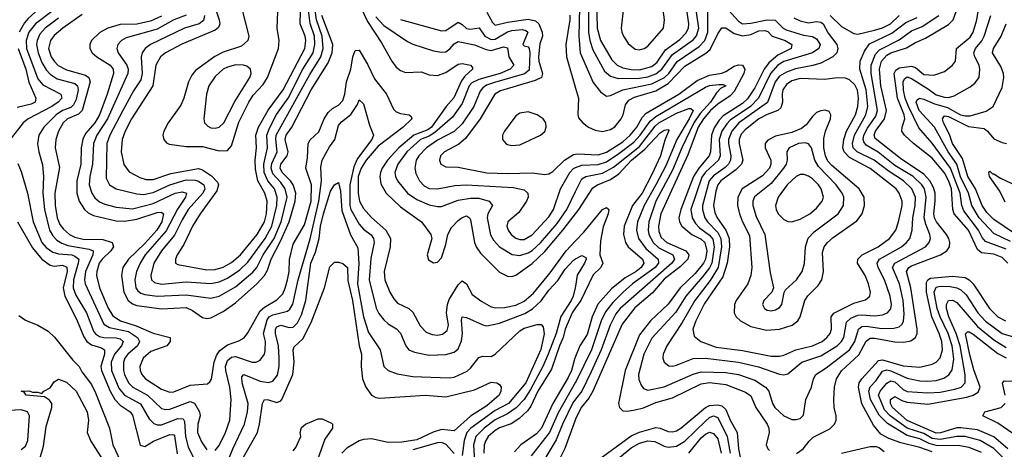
# Model space of a CAD drawing. Header units: inches. Extents: x 1305375 to 1407406, y 744550 to 841633.
# Tile 160 of 256: x 1317302 to 1322081, y 811888 to 813970. Entities that reach past the tile are written whole.
import ezdxf

# ---------------------------------------------------------------- set-up
doc = ezdxf.new("R2010")
doc.units = ezdxf.units.IN
doc.header["$MEASUREMENT"] = 0
doc.layers.add('B3811', color=7, linetype='Continuous')
doc.layers.add('B3821', color=7, linetype='Continuous')

msp = doc.modelspace()

# ---------------------------------------------------------------- linework, layer by layer
at = {"layer": 'B3811', "color": 5}
for points, elevation in [([(1317273.6, 814046.4), (1317358.2, 814101.8), (1317493.3, 814153.3), (1317510, 814157.4), (1317530, 814150.5), (1317519.6, 814130), (1317479.8, 814100.2), (1317343.1, 813976.9), (1317325.1, 813954.9), (1317300.3, 813910)], 1320), ([(1318110, 813992.3), (1318050.1, 813970), (1317970, 813924.9), (1317818.3, 813881.7), (1317796.9, 813870), (1317778.3, 813850), (1317774, 813830), (1317780.4, 813810), (1317821.6, 813750), (1317828.6, 813730), (1317827.5, 813710), (1317728.3, 813490), (1317676.2, 813410), (1317660.1, 813370), (1317656.1, 813270), (1317642.4, 813210), (1317639.2, 813170), (1317651.6, 813130), (1317667.5, 813107.5), (1317690, 813087.3), (1317715.5, 813075.5), (1317770, 813061), (1317850, 813053.4), (1317950, 813079.4), (1318057.4, 813130), (1318090, 813136.3), (1318111.3, 813130), (1318106.5, 813110), (1318068.5, 813051.5), (1318013.3, 812946.7), (1317911, 812830), (1317886.4, 812790), (1317869.3, 812750), (1317860.4, 812710), (1317866.3, 812670), (1317875.8, 812655.8), (1317890, 812644.5), (1317910, 812637.7), (1317970, 812630.1), (1318110, 812637.3), (1318230, 812621.3), (1318270, 812630.4), (1318350, 812675.2), (1318434, 812746), (1318452.9, 812770), (1318484, 812830), (1318536.7, 812910), (1318571.9, 812990), (1318599.6, 813110), (1318590.3, 813150.3), (1318570, 813181.6), (1318530, 813223.5), (1318522.3, 813250), (1318526.4, 813273.6), (1318552.5, 813330), (1318545.2, 813390), (1318547.3, 813410), (1318710, 813704.6), (1318763.2, 813790), (1318775.2, 813830), (1318770.9, 813890), (1318742.4, 813970), (1318731.6, 814051.6)], 1440), ([(1318243.5, 814050), (1318270.4, 813970), (1318274, 813950), (1318267.6, 813932.4), (1318250, 813919.8), (1318088.7, 813851.3), (1318010, 813810.3), (1317984.8, 813790), (1317963.6, 813750), (1317948, 813650), (1317844.6, 813490), (1317814.3, 813430), (1317799.5, 813390), (1317795.2, 813330), (1317808.3, 813268.3), (1317833.6, 813233.6), (1317885.3, 813205.3), (1317915.9, 813195.9), (1317950, 813196.3), (1318035.9, 813224.1), (1318170, 813249.5), (1318190, 813242.7), (1318233.3, 813213.3), (1318262.4, 813182.4), (1318266.6, 813170), (1318258.7, 813141.3), (1318177.6, 813030), (1318140.3, 812970), (1318099, 812881), (1318067, 812830), (1318058, 812810), (1318058.7, 812790), (1318070, 812784.3), (1318210, 812757.4), (1318250, 812758.9), (1318290, 812771), (1318330, 812793.3), (1318373.1, 812830), (1318454.5, 812930), (1318490, 812990), (1318500.1, 813030), (1318503.5, 813090), (1318492, 813130), (1318458.3, 813190), (1318446, 813246), (1318444.4, 813290), (1318451.6, 813350), (1318447.8, 813410), (1318461.5, 813450), (1318507.5, 813532.5), (1318581.4, 813630), (1318686.1, 813830), (1318690.4, 813870), (1318687, 813890), (1318664.1, 813950), (1318664.2, 814010)], 1480), ([(1318379.4, 814030), (1318415, 813890), (1318410.1, 813870), (1318378.5, 813841.5), (1318290, 813812.8), (1318248.4, 813791.6), (1318155.9, 813724.1), (1318138.2, 813701.8), (1318121.8, 813670), (1318099.1, 813590), (1318084, 813556), (1318021.9, 813470), (1318001.3, 813430), (1317997.4, 813410), (1318001.6, 813390), (1318014.2, 813374.2), (1318027.2, 813367.2), (1318110, 813356), (1318190, 813355), (1318270, 813335.4), (1318310, 813337), (1318330, 813359.1), (1318366.3, 813473.7), (1318414.6, 813570), (1318435.5, 813604.5), (1318483.6, 813656.4), (1318504.4, 813690), (1318558, 813830), (1318560.8, 813870), (1318552.4, 813930), (1318557.1, 814050)], 1520), ([(1317464.5, 814015.5), (1317378.5, 813950), (1317346.6, 813910), (1317334.2, 813870), (1317335.7, 813830), (1317390, 813684.4), (1317414.7, 813654.7), (1317501, 813610), (1317507.1, 813590), (1317488.1, 813570), (1317458.2, 813550), (1317342.7, 813490), (1317318.5, 813470), (1317256.1, 813390)], 1340), ([(1318198.7, 813990), (1318193.6, 813966.4), (1318173, 813950), (1318102.7, 813930), (1317937.3, 813850), (1317911.5, 813830), (1317897, 813810), (1317891.7, 813788.3), (1317895.9, 813710), (1317890, 813678.5), (1317855, 813625), (1317802.7, 813530), (1317740.1, 813410), (1317725.2, 813370), (1317722.6, 813202.6), (1317737.8, 813170), (1317770, 813150.1), (1317870, 813125.7), (1317903.6, 813123.6), (1317950, 813133.3), (1318030, 813170.1), (1318110, 813193.6), (1318153.2, 813193.2), (1318170, 813188.2), (1318195.9, 813170), (1318200.1, 813150), (1318191, 813130), (1318120.2, 813050), (1318090, 813000.6), (1318053.9, 812926.1), (1317990.4, 812850), (1317953.6, 812790), (1317938.3, 812730), (1317941.8, 812710), (1317957, 812697), (1317990, 812689.1), (1318110, 812699.7), (1318230, 812691.7), (1318270, 812700.2), (1318310, 812717.5), (1318370, 812757.2), (1318410, 812795.8), (1318492.7, 812910), (1318525.5, 812970), (1318550, 813070), (1318552.4, 813110), (1318539, 813150), (1318506.8, 813190), (1318488.9, 813230), (1318486.7, 813270), (1318505.1, 813350), (1318501.7, 813410), (1318514.6, 813445.4), (1318549.1, 813510.9), (1318605.2, 813590), (1318676.2, 813730), (1318725.8, 813810), (1318734.5, 813850), (1318732.4, 813890), (1318711.5, 813951.6), (1318702, 814030)], 1460), ([(1318958, 814030), (1318990, 813961.9), (1319058.5, 813858.5), (1319107.7, 813770), (1319130, 813740.1), (1319150, 813723.4), (1319175, 813715), (1319250, 813717.6), (1319290, 813703.7), (1319330, 813700.6), (1319370, 813714.5), (1319430, 813755.6), (1319450, 813758.5), (1319490.8, 813750), (1319499, 813739), (1319500.2, 813730), (1319462.8, 813697.2), (1319446.5, 813673.5), (1319408.6, 813591.4), (1319371.7, 813550), (1319301, 813450), (1319283.4, 813436.6), (1319215, 813410), (1319141.7, 813350), (1319088, 813290), (1319061.5, 813250), (1319053.8, 813230), (1319050.4, 813210), (1319055.2, 813175.2), (1319080.8, 813130), (1319150, 813062.7), (1319251.7, 812990), (1319296.9, 812930), (1319302.8, 812910), (1319279.4, 812830), (1319286.4, 812806.4), (1319310, 812791.3), (1319330, 812795.6), (1319350, 812816.5), (1319370, 812880.5), (1319379.4, 812930), (1319397.5, 812962.5), (1319430, 812997.4), (1319450, 813012.3), (1319470, 813019.1), (1319484.7, 813010), (1319490, 813000.4), (1319510.1, 812890), (1319517.2, 812870), (1319538.5, 812838.5), (1319630, 812746.1), (1319670, 812727.2), (1319690, 812726.1), (1319710, 812732.9), (1319790, 812789.4), (1319850, 812847.6), (1319937.9, 812950), (1320000, 813030)], 1420), ([(1319570, 814007.4), (1319596.3, 813956.3), (1319610, 813943.7), (1319670, 813959.1), (1319770, 813972.9), (1319805.4, 813965.4), (1319821, 813950), (1319837.2, 813910), (1319838.9, 813890), (1319827.1, 813852.9), (1319819.7, 813790), (1319821.5, 813770), (1319840.2, 813710), (1319833.9, 813690), (1319804.5, 813675.5), (1319635, 813625), (1319607.8, 813610), (1319537.5, 813490), (1319466, 813394), (1319432.9, 813367.1), (1319363.8, 813330), (1319344.6, 813310), (1319338.8, 813290), (1319345.5, 813270), (1319370, 813257.8), (1319430, 813254.8), (1319570, 813228.7), (1319670, 813225.5), (1319788.9, 813228.9), (1319850, 813220.4), (1319870, 813223.5), (1319890, 813235.3), (1319947, 813290), (1319990, 813316.3), (1320000, 813318)], 1480), ([(1317490, 813978.5), (1317425.9, 813930), (1317400, 813900), (1317386.3, 813870), (1317384, 813850), (1317391.8, 813810), (1317410, 813763.1), (1317430, 813727.3), (1317450, 813705.9), (1317484.5, 813684.5), (1317570, 813661), (1317582.7, 813650), (1317585.8, 813630), (1317575.9, 813584.1), (1317562.9, 813557.1), (1317550, 813545.4), (1317510, 813529.7), (1317478.4, 813510), (1317418.8, 813450), (1317394.7, 813410), (1317389.1, 813369.1), (1317395, 813330), (1317413, 813267), (1317417.2, 813210), (1317413.9, 813130), (1317422.6, 813050), (1317446.1, 812950), (1317462.6, 812922.6), (1317482.3, 812902.3), (1317506.5, 812886.5), (1317536.5, 812876.5), (1317638.6, 812858.6), (1317658.6, 812850), (1317657, 812830), (1317620.7, 812750), (1317616.9, 812710), (1317619.6, 812690), (1317710, 812494.8), (1317738, 812478), (1317830, 812458.5), (1317873.7, 812430), (1317883, 812410), (1317873.7, 812390), (1317826.9, 812350), (1317812.4, 812330), (1317805.3, 812310), (1317805.2, 812270), (1317810.4, 812250), (1317830.5, 812210.5), (1317851.3, 812190), (1317922.4, 812150), (1317990, 812086.4), (1318010, 812081.1), (1318030, 812082.1), (1318130, 812119.4), (1318150, 812111.7), (1318174.7, 812070), (1318177.8, 812050), (1318166.1, 812010), (1318165.6, 811970), (1318184.5, 811924.5), (1318210, 811885)], 1360), ([(1317605.1, 813994.9), (1317511, 813930), (1317470, 813893.8), (1317451.1, 813868.9), (1317442.4, 813830), (1317454.9, 813790), (1317468.7, 813768.7), (1317489, 813749), (1317530, 813726.9), (1317621.4, 813701.4), (1317637.9, 813690), (1317644.9, 813670), (1317604.9, 813530), (1317587.9, 813512.1), (1317534.1, 813490), (1317512.3, 813470), (1317490.1, 813430), (1317476.7, 813390), (1317474.3, 813350), (1317494.6, 813254.6), (1317472.4, 813130), (1317473.7, 813070), (1317483.7, 813010), (1317497.6, 812977.6), (1317514.7, 812954.7), (1317543.8, 812930), (1317570, 812916.7), (1317610, 812907.4), (1317705.7, 812905.7), (1317751.6, 812890), (1317757.5, 812870), (1317744.3, 812850), (1317702.2, 812810), (1317688.1, 812790), (1317675.8, 812750), (1317674.9, 812730), (1317689.1, 812670), (1317731.4, 812571.4), (1317754.8, 812534.8), (1317791.1, 812511.1), (1317866.8, 812486.8), (1317950, 812450.4), (1318032.8, 812430), (1318032.2, 812410), (1318016.1, 812390), (1317938.5, 812361.5), (1317902.1, 812330), (1317885.2, 812290), (1317886.7, 812270), (1317895.1, 812250), (1317912.5, 812230), (1317990, 812178.8), (1318030, 812165.1), (1318050, 812166.6), (1318130, 812199.2), (1318213.9, 812206.1), (1318225.4, 812214.6), (1318232.6, 812227.4), (1318246.5, 812310), (1318257.9, 812342.1), (1318273.6, 812366.4), (1318310, 812394.1), (1318366.3, 812413.7), (1318391.4, 812428.6), (1318410, 812453.4), (1318470, 812559.9), (1318490, 812577), (1318550, 812612.2), (1318578.5, 812641.5), (1318591.3, 812668.7), (1318602.6, 812710), (1318609.6, 812750), (1318612.3, 812807.7), (1318630, 812881.8), (1318684.1, 812975.9), (1318716, 813090), (1318718.5, 813170), (1318690.3, 813250), (1318698.9, 813301.1), (1318702.5, 813370), (1318712.5, 813387.5), (1318753.7, 813426.3), (1318779.4, 813490), (1318799.7, 813520.3), (1318820.1, 813539.9), (1318850, 813556.4), (1318870, 813578.4), (1318879.6, 813610), (1318888.5, 813670), (1318909.2, 813730), (1318919.6, 813790), (1318930, 813821.3), (1318950, 813822.2), (1318990, 813754.8), (1319023.4, 813683.4), (1319082.3, 813610), (1319116.2, 813536.2), (1319130, 813523.9), (1319150, 813516.1), (1319192.7, 813510), (1319201.3, 813501.3), (1319204.6, 813490), (1319163.7, 813450), (1319041.9, 813358.1), (1318983.3, 813290), (1318959.7, 813250), (1318945.5, 813210), (1318944.3, 813130), (1318950.7, 813090), (1318970, 813054.6), (1319010, 813011.9), (1319079.2, 812950), (1319102.3, 812910), (1319100.1, 812870), (1319071.1, 812750), (1319075, 812710), (1319098.4, 812650), (1319117.6, 812617.6), (1319136.5, 812596.5), (1319190.7, 812570.7), (1319210, 812553.4), (1319246.1, 812486.1), (1319275.3, 812455.3), (1319303.8, 812443.8), (1319330, 812440.6), (1319354.6, 812445.4), (1319376.8, 812463.2), (1319383.5, 812490), (1319374, 812550), (1319377.9, 812590), (1319386.4, 812613.6), (1319430, 812685), (1319450, 812704.8), (1319470, 812690.2), (1319498.3, 812638.3), (1319544.6, 812604.6), (1319590, 812578.9), (1319613.1, 812573.1), (1319654.8, 812574.8), (1319710, 812586.8), (1319750, 812605.9), (1319795.9, 812644.1), (1319877.3, 812742.7), (1319954.8, 812850), (1320000, 812897.8)], 1380), ([(1317990, 813987.4), (1317936.5, 813963.5), (1317870, 813949.5), (1317790, 813947.4), (1317730.2, 813930), (1317691.3, 813908.7), (1317651.4, 813870), (1317642.5, 813850), (1317642.8, 813830), (1317653.8, 813810), (1317675.8, 813790), (1317741.7, 813750), (1317756.1, 813730), (1317757.7, 813710), (1317727.3, 813610), (1317689.4, 813510), (1317667.4, 813470), (1317620.7, 813419.3), (1317608, 813392), (1317599.8, 813350), (1317599.4, 813270), (1317579.4, 813190), (1317580.2, 813130), (1317590.5, 813090), (1317615.9, 813050), (1317634.2, 813034.2), (1317660.9, 813020.9), (1317770, 812994.9), (1317810, 812993.7), (1317870, 813004), (1317970, 813035.6), (1317990, 813037.2), (1318000.1, 813030), (1317992.1, 812990), (1317967.9, 812950), (1317910, 812886), (1317830.1, 812810), (1317802.5, 812770), (1317796.5, 812730), (1317808.3, 812650), (1317829, 812610), (1317850, 812592.6), (1317870, 812585.7), (1317990, 812569.4), (1318110, 812574.8), (1318141.6, 812561.6), (1318190, 812527), (1318210, 812522.5), (1318230, 812524.8), (1318290, 812556), (1318350, 812598.8), (1318453.6, 812690), (1318490.3, 812730), (1318504.2, 812755.8), (1318522.1, 812810), (1318570, 812900.4), (1318610.7, 812990), (1318638.9, 813090), (1318641.9, 813130), (1318630, 813169.9), (1318617.1, 813190), (1318576.2, 813230), (1318566.2, 813250), (1318570.2, 813270), (1318599.9, 813310), (1318604.7, 813330), (1318590.2, 813390), (1318595.5, 813410), (1318622.8, 813450), (1318717.2, 813630), (1318799, 813761), (1318818.6, 813810), (1318821.3, 813850), (1318768.5, 813990)], 1420), ([(1319030, 813983.6), (1319070, 813941.9), (1319184.5, 813864.5), (1319210, 813852.4), (1319310, 813819.2), (1319350, 813813.1), (1319370, 813815), (1319390, 813829.5), (1319410, 813853.3), (1319430, 813864.2), (1319510, 813847.8), (1319565.7, 813825.7), (1319590, 813821.7), (1319650, 813839.3), (1319670, 813834.7), (1319676, 813790), (1319700.1, 813750), (1319682.5, 813730), (1319633.9, 813710), (1319530, 813681.2), (1319496.3, 813663.7), (1319483.4, 813650), (1319450, 813564), (1319402.4, 813497.6), (1319317.1, 813422.9), (1319290, 813406.1), (1319247.2, 813390), (1319180.6, 813330), (1319137, 813270), (1319123, 813230), (1319125.6, 813210), (1319135.1, 813190), (1319183.6, 813130), (1319230, 813098.2), (1319290, 813072.6), (1319330, 813064.7), (1319350, 813065.6), (1319430, 813095.8), (1319490, 813104.9), (1319530, 813104.7), (1319580.8, 813090), (1319596.9, 813070), (1319574.1, 813030), (1319570.9, 813010), (1319587.5, 812927.5), (1319601.5, 812901.5), (1319630.1, 812870.1), (1319692.2, 812832.2), (1319730, 812827.4), (1319770, 812840.1), (1319790, 812852.4), (1319830, 812888.8), (1319910, 812982.8), (1319956.9, 813050), (1320000, 813137.5)], 1440), ([(1319150, 813971.2), (1319350, 813916.4), (1319370, 813918.1), (1319430, 813958.6), (1319450, 813947.3), (1319470, 813928.3), (1319490, 813924.2), (1319531.3, 813931.3), (1319559.3, 813890), (1319590, 813873.8), (1319610, 813875.3), (1319670, 813911), (1319690, 813918.2), (1319742.6, 813922.6), (1319758.5, 813918.5), (1319768.8, 813910), (1319744.4, 813850), (1319750, 813843), (1319770, 813839), (1319775.1, 813830), (1319778.4, 813810), (1319774.8, 813725.2), (1319752.2, 813707.8), (1319605.7, 813665.7), (1319567.5, 813652.5), (1319550, 813640.3), (1319536.5, 813623.5), (1319506.9, 813550), (1319450, 813465.4), (1319410, 813427.9), (1319330, 813387.2), (1319275.7, 813350), (1319239.2, 813310), (1319227.1, 813290), (1319220.5, 813250), (1319224.8, 813224.8), (1319243.1, 813190), (1319265.5, 813165.5), (1319290, 813152.3), (1319330, 813150.8), (1319413.2, 813166.8), (1319469.9, 813170.1), (1319696.5, 813156.5), (1319750, 813145.9), (1319767.8, 813130), (1319769.5, 813110), (1319761.4, 813090), (1319724.5, 813035.5), (1319671.2, 812990), (1319666, 812970), (1319672.6, 812950), (1319686.7, 812930), (1319710, 812911.8), (1319730, 812904.3), (1319750, 812904.3), (1319790, 812927.4), (1319870, 813014.1), (1319892.9, 813050), (1319927.4, 813150), (1319972.6, 813230), (1319990.4, 813249.6), (1320000, 813253.3)], 1460), ([(1319971.9, 813991.9), (1319972.9, 813970), (1319953.5, 813850), (1319956, 813790), (1320000, 813638)], 1520), ([(1317294.1, 813830), (1317332.5, 813730), (1317347, 813667), (1317380.7, 813590), (1317379.4, 813580.6), (1317377.1, 813570), (1317358.4, 813561.6), (1317290, 813545.4)], 1320), ([(1318250, 811882.7), (1318270, 811907.2), (1318300.9, 811970), (1318321.3, 812030), (1318329, 812130), (1318321.9, 812190), (1318303.2, 812270), (1318301.7, 812290), (1318310, 812318.2), (1318330, 812334.8), (1318350, 812337.4), (1318430, 812310.6), (1318450, 812310.1), (1318470, 812319.4), (1318490, 812349.1), (1318494.1, 812365.9), (1318494.7, 812410), (1318485, 812450), (1318503.7, 812516.3), (1318513.4, 812530), (1318530, 812540.6), (1318601.6, 812558.4), (1318613.1, 812566.9), (1318628.4, 812591.6), (1318654, 812710), (1318711.5, 812908.5), (1318754.2, 813090), (1318767.4, 813190), (1318764, 813256), (1318769.4, 813290), (1318805.4, 813354.6), (1318831.1, 813390), (1318850, 813458.1), (1318864.4, 813475.6), (1318909, 813511), (1318941.1, 813558.9), (1318950, 813581.6), (1318970, 813562), (1318999.6, 813459.6), (1319019, 813410), (1319011.8, 813390), (1318941.7, 813298.3), (1318923.4, 813256.6), (1318903.8, 813170), (1318903.8, 813070), (1318910, 813049.6), (1318950, 812979.8), (1318970, 812954.8), (1319007.3, 812927.3), (1319019.7, 812910), (1319023.1, 812890), (1319006.7, 812813.3), (1318998.7, 812710), (1319031.7, 812571.7), (1319045.6, 812545.6), (1319070, 812515.3), (1319090, 812496.8), (1319131.3, 812471.3), (1319150, 812450.2), (1319175.7, 812390), (1319191, 812371), (1319218.5, 812358.5), (1319290, 812344.7), (1319370, 812347.2), (1319410, 812359.5), (1319430, 812374.5), (1319446.6, 812413.4), (1319451.3, 812450), (1319446.1, 812513.9), (1319449.9, 812530.1), (1319470, 812527.3), (1319550, 812491.2), (1319570, 812486.2), (1319630, 812498.7), (1319753.2, 812546.8), (1319790.6, 812569.4), (1319832.8, 812607.2), (1319870, 812659.9), (1319913.7, 812706.3), (1319950, 812760.9), (1319990, 812805), (1320000, 812810.5)], 1360), ([(1317292.9, 813272.9), (1317310, 813235.3), (1317340.8, 813130), (1317367.2, 812990), (1317410.1, 812890), (1317430, 812866.9), (1317463.6, 812843.6), (1317490, 812836.3), (1317555, 812830), (1317570, 812825), (1317588.5, 812810), (1317586.7, 812790), (1317563.5, 812710), (1317562.3, 812670), (1317575.2, 812635.2), (1317626.1, 812550), (1317661.1, 812461.1), (1317670, 812448.1), (1317690, 812434.4), (1317710, 812429.8), (1317770, 812428.2), (1317790, 812422.9), (1317804.7, 812410), (1317795.9, 812390), (1317761.5, 812350), (1317745.4, 812310), (1317747.6, 812270), (1317783.8, 812183.8), (1317811.2, 812151.2), (1317887.7, 812107.7), (1317930, 812035), (1317953.8, 812013.8), (1317970, 812007.4), (1317990, 812007), (1318070, 812037.2), (1318095.7, 812035.7), (1318102.5, 812022.5), (1318107.2, 811950), (1318120.4, 811900.4), (1318165.7, 811805.7)], 1340), ([(1318290, 811772.4), (1318336, 811890), (1318393, 812010), (1318407.2, 812070), (1318410.6, 812110), (1318382.3, 812210), (1318380.3, 812239.7), (1318390, 812250.5), (1318470, 812218.3), (1318510, 812211.7), (1318530, 812218.8), (1318552.6, 812247.4), (1318561.6, 812290), (1318561.9, 812330), (1318557.8, 812390), (1318544, 812450), (1318544.4, 812470), (1318550, 812481.1), (1318570, 812490.1), (1318610, 812478.2), (1318630, 812480.8), (1318650, 812501.5), (1318670, 812539.8), (1318690.2, 812609.8), (1318715.8, 812790), (1318737, 812843), (1318755.3, 812910), (1318762.7, 812970), (1318776.6, 813030), (1318810, 813139.7), (1318830, 813170.2), (1318850, 813182), (1318858.6, 813138.6), (1318865.4, 813045.4), (1318907.7, 812927.7), (1318944, 812864), (1318948.4, 812788.4), (1318941.5, 812690), (1318970.7, 812530), (1318994.4, 812454.4), (1319051.9, 812370), (1319069.2, 812290), (1319090, 812270.2), (1319134, 812254), (1319210, 812241.4), (1319385.8, 812234.2), (1319410, 812237.4), (1319473.1, 812266.9), (1319490, 812281.7), (1319530, 812333.2), (1319550, 812339.1), (1319590, 812337.1), (1319610, 812349.2), (1319730, 812461.5), (1319750, 812475.1), (1319812.8, 812492.8), (1319832.4, 812492.4), (1319842.4, 812482.4), (1319847, 812447), (1319831.2, 812371.2), (1319758.9, 812210), (1319674.4, 812110), (1319610, 812075.6), (1319491.5, 811990), (1319471.5, 811970), (1319458.5, 811930), (1319450, 811858.7)], 1340), ([(1317290.7, 812990), (1317364.3, 812864.3), (1317409.8, 812809.8), (1317450, 812779.9), (1317470, 812776.2), (1317510, 812780.7), (1317531.3, 812771.3), (1317533, 812750), (1317512.7, 812670), (1317520.7, 812630), (1317578.4, 812518.4), (1317613, 812433), (1317627.6, 812410), (1317650, 812393.7), (1317699.5, 812379.5), (1317713.8, 812370), (1317713.9, 812350), (1317696, 812290), (1317699.8, 812270), (1317740.6, 812170), (1317763.7, 812130), (1317790, 812101.4), (1317838.9, 812070), (1317850, 812053.7), (1317887.5, 811907.5), (1317910, 811901.1), (1317951.8, 811928.2), (1318030, 811959.7), (1318050, 811957.5), (1318053.1, 811953.1), (1318066.8, 811866.8)], 1320), ([(1318387.8, 811850), (1318455.9, 811970), (1318466.5, 812010), (1318479.9, 812110), (1318490, 812129.3), (1318510, 812128.6), (1318550, 812115.2), (1318570, 812122.4), (1318574.8, 812130), (1318627.7, 812250), (1318634.3, 812310), (1318629.9, 812370), (1318634.8, 812385.2), (1318676, 812424), (1318717.2, 812502.8), (1318781.5, 812670), (1318807.6, 812772.4), (1318830, 812795.3), (1318850, 812795.5), (1318870, 812788.9), (1318893, 812770), (1318894.4, 812705.6), (1318916.7, 812610), (1318949.1, 812389.1), (1318960.7, 812350), (1318959, 812290), (1318966.2, 812230), (1318981.8, 812190), (1319010.1, 812150.1), (1319030, 812138.6), (1319050, 812135.7), (1319270, 812149.7), (1319370, 812142.4), (1319510, 812175.7), (1319590, 812214), (1319617.3, 812210), (1319630, 812202.4), (1319638.3, 812190), (1319637.2, 812170), (1319629, 812150), (1319570, 812099.4), (1319490, 812049.2), (1319410, 811976.9), (1319350, 811984.5), (1319309.1, 811970.9), (1319230, 811934.6), (1319156.9, 811923.1), (1319090, 811921.8), (1319010, 811938.5), (1318970, 811935), (1318950, 811928.6), (1318890, 811893), (1318864.8, 811870)], 1320), ([(1320000, 812678.9), (1319998.7, 812670), (1319987.5, 812630), (1319978.9, 812610), (1319928.1, 812531.9), (1319905, 812450), (1319867.3, 812350), (1319841.7, 812290), (1319782, 812178), (1319750.6, 812129.4), (1319711.4, 812088.6), (1319670, 812060.2), (1319610, 812030.2), (1319555.7, 811990), (1319515.6, 811950), (1319504.9, 811910), (1319509.8, 811830)], 1360), ([(1320000, 812573), (1319984.1, 812550), (1319950, 812470), (1319940, 812430), (1319922.2, 812390), (1319883.8, 812276.2), (1319817.2, 812170), (1319783.5, 812096.5), (1319766.2, 812073.8), (1319724.4, 812035.6), (1319687.8, 812012.2), (1319630, 811991.5), (1319610, 811979), (1319576.3, 811950), (1319563.7, 811930), (1319556.4, 811910), (1319554.1, 811870)], 1380), ([(1317297.3, 812537.3), (1317330, 812513.2), (1317390.1, 812490.1), (1317440.9, 812460.9), (1317471.6, 812431.6), (1317559.7, 812319.7), (1317590, 812289.2), (1317603.2, 812263.2), (1317650, 812202.1), (1317670, 812161.4), (1317738.5, 811990), (1317753.7, 811910), (1317791.9, 811830)], 1280), ([(1320000, 812338), (1319994.7, 812325.3), (1319981, 812270), (1319964.7, 812235.3), (1319889.7, 812110.3), (1319834.4, 811990), (1319810, 811963.8), (1319734.8, 811910), (1319703.5, 811876.5)], 1420), ([(1317397, 811830), (1317417.1, 811902.9), (1317430, 811999.1), (1317458.7, 812090), (1317458.3, 812110), (1317446.7, 812126.7), (1317423.1, 812143.1), (1317334, 812150), (1317324.5, 812164.5), (1317309.4, 812170), (1317348.3, 812171.7), (1317364.9, 812164.9), (1317390, 812164.9), (1317410, 812159.1), (1317419.5, 812170), (1317450, 812186.4), (1317470, 812214.9), (1317490, 812227.4), (1317530, 812213.6), (1317575.9, 812170), (1317630.3, 812070.3), (1317636.3, 812030), (1317629.5, 811970), (1317646.8, 811926.8), (1317730, 811798)], 1260), ([(1320000, 812213.5), (1319915.2, 812064.8), (1319873.6, 811970), (1319783.8, 811856.2)], 1440), ([(1320000, 812131.3), (1319986.3, 812113.7), (1319936.8, 812010), (1319906.2, 811933.8), (1319830.7, 811810), (1319805, 811730), (1319787.4, 811692.6), (1319742.7, 811637.3), (1319666.2, 811570), (1319598.2, 811481.8), (1319577.8, 811430), (1319576.6, 811390), (1319611.1, 811251.1), (1319630, 811238.6), (1319650, 811233.7), (1319670, 811234.2), (1319690, 811241.2), (1319905, 811410), (1319928.9, 811450), (1319943.8, 811516.2), (1319971.4, 811588.6), (1320000, 811639.2)], 1460), ([(1317310, 811886.4), (1317330, 811902.7), (1317341.4, 811930), (1317350.4, 812050.4), (1317340.7, 812070), (1317310, 812079.8), (1317190, 812073.2)], 1280), ([(1318630, 811880.3), (1318642.5, 811897.5), (1318666, 811950), (1318664.1, 811970), (1318670, 811993.4), (1318689.6, 812010), (1318750, 812035.8), (1318770, 812035.8), (1318814.6, 812014.6), (1318819.5, 812010), (1318820.2, 811990), (1318782.3, 811937.7), (1318730, 811786.6)], 1280), ([(1320000, 812034.8), (1319997.7, 812030), (1319947.7, 811892.3), (1319916.5, 811830), (1319902.7, 811790), (1319897.4, 811750), (1319901.1, 811710), (1319908.1, 811688.1), (1319930, 811690.3), (1320000, 811735.3)], 1480), ([(1319410, 811867.5), (1319371.2, 811911.2), (1319350, 811921.2), (1319330, 811920.1), (1319210, 811885.2)], 1340)]:
    msp.add_lwpolyline(points, dxfattribs=dict(at, elevation=elevation))
for points, elevation in [([(1318351.4, 813751.4), (1318310, 813741), (1318290, 813729.9), (1318250, 813695), (1318220.5, 813650), (1318208.9, 813610), (1318196.5, 813490), (1318199.6, 813470), (1318214.5, 813454.5), (1318230, 813447), (1318250, 813444.8), (1318270, 813449.4), (1318292.7, 813470), (1318345.9, 813574.1), (1318418.8, 813690), (1318425, 813710), (1318422.8, 813730), (1318404.9, 813744.9), (1318389, 813750)], 1540), ([(1319770, 813524.4), (1319730, 813517.9), (1319710, 813505), (1319654.8, 813430), (1319645.8, 813410), (1319646.1, 813390), (1319661.2, 813370), (1319670, 813365.8), (1319690, 813361.3), (1319730, 813363.3), (1319829.2, 813410.8), (1319850, 813428.9), (1319858, 813450), (1319856, 813470), (1319842.2, 813490), (1319812.8, 813510)], 1520)]:
    msp.add_lwpolyline(points, close=True, dxfattribs=dict(at, elevation=elevation))
at = {"layer": 'B3821', "color": 5}
for points, elevation in [([(1320062.7, 814010), (1320062.1, 813910), (1320069, 813869), (1320084.4, 813824.4), (1320140.5, 813720.5), (1320170, 813696.2), (1320206, 813686), (1320310, 813686.4), (1320350, 813694), (1320390, 813708.1), (1320419.1, 813730), (1320470, 813801.1), (1320570, 813872.7), (1320587.1, 813892.9), (1320597.9, 813930), (1320580.9, 814050)], 1560), ([(1320102, 814070), (1320104.9, 813930), (1320121.6, 813870), (1320175.3, 813775.3), (1320201.8, 813750), (1320230, 813736.6), (1320270, 813728.7), (1320310, 813727.3), (1320370, 813742.8), (1320395.4, 813764.6), (1320436.3, 813823.7), (1320505.5, 813874.5), (1320535.3, 813904.7), (1320547.4, 813930), (1320549.4, 813950), (1320538.4, 814030)], 1580), ([(1320710, 814051.8), (1320790, 813962.7), (1320810, 813950.9), (1320850, 813952.8), (1320930, 813970.3), (1320968.7, 813968.7), (1321006.8, 813930), (1321021.6, 813921.6), (1321105.4, 813894.6), (1321150, 813888.5), (1321170, 813876.9), (1321186.5, 813850), (1321181.3, 813830), (1321150.6, 813809.4), (1321010, 813767.1), (1320982.3, 813750), (1320946, 813710), (1320887.2, 813590), (1320848.7, 813550), (1320750, 813482.7), (1320733.7, 813466.3), (1320710, 813430), (1320697.6, 813390), (1320701.2, 813310), (1320694.3, 813290), (1320630, 813231.1), (1320612.4, 813207.6), (1320559.4, 813050), (1320565.9, 813010), (1320582.1, 812982.1), (1320600.9, 812960.9), (1320650, 812925.8), (1320666, 812906), (1320673, 812870), (1320661.4, 812790), (1320650, 812767.7), (1320616.2, 812723.8), (1320535.5, 812630), (1320486.8, 812553.2), (1320370, 812426.5), (1320331.1, 812350), (1320306, 812250), (1320307.2, 812227.2), (1320318.3, 812198.3), (1320330, 812182.7), (1320350, 812174.8), (1320430, 812191.6), (1320570, 812251.8), (1320610, 812263.7), (1320730, 812259.8), (1320790.2, 812250), (1320870, 812223.8), (1320922.4, 812190), (1320938.4, 812170), (1320955.5, 812110), (1320966.3, 812090), (1321010, 812050.1), (1321050, 812032.7), (1321070, 812032.1), (1321090, 812038), (1321106.3, 812053.7), (1321117.9, 812130), (1321145.2, 812190), (1321155, 812230), (1321166.4, 812250), (1321216.9, 812283.1), (1321329.2, 812370.8), (1321354.8, 812410), (1321372.8, 812470), (1321390, 812482.7), (1321410, 812484.8), (1321486.1, 812473.9), (1321545.2, 812474.8), (1321570, 812482), (1321584.6, 812495.4), (1321590.8, 812509.2), (1321594.5, 812545.5), (1321590.2, 812610), (1321571.6, 812690), (1321538.7, 812770), (1321549.8, 812790.2), (1321699, 812870), (1321716.6, 812890), (1321722.1, 812910), (1321719.5, 812930), (1321699.3, 812979.3), (1321692, 813010), (1321702, 813110), (1321692.7, 813150), (1321681, 813170), (1321638, 813210), (1321550, 813264.4), (1321468, 813328), (1321410, 813362.2), (1321398.3, 813378.3), (1321395.2, 813390), (1321398.7, 813410), (1321416.1, 813443.9), (1321456.8, 813503.2), (1321465.5, 813530), (1321435.1, 813710), (1321434.3, 813750), (1321456, 813804), (1321475.6, 813824.4), (1321570, 813873.2), (1321630, 813915.8), (1321681.8, 813938.2), (1321762.4, 813990)], 1540), ([(1320018.3, 814030), (1320015.5, 813890), (1320022.5, 813810), (1320085.4, 813665.4), (1320120.5, 813620.5), (1320150, 813599.1), (1320170, 813602.6), (1320229.1, 813630.9), (1320370, 813659.7), (1320430.8, 813690), (1320451.8, 813710), (1320492.9, 813767.1), (1320599.4, 813840.6), (1320627.7, 813870), (1320641.7, 813910), (1320641.1, 814030)], 1540), ([(1320232.7, 814030), (1320221.7, 813930), (1320224.3, 813910), (1320232, 813890), (1320255.4, 813855.4), (1320290, 813828.3), (1320310, 813824.3), (1320333.5, 813830), (1320350, 813842.7), (1320426.8, 813930), (1320431.6, 813970), (1320422.8, 814030)], 1620), ([(1321072.6, 811867.4), (1321105, 811890), (1321132.9, 811927.1), (1321153.6, 811946.4), (1321233.2, 811986.8), (1321257.2, 812010), (1321264.1, 812030), (1321264, 812050), (1321254.5, 812090), (1321253.2, 812130), (1321257.4, 812190), (1321266.8, 812230), (1321291.1, 812268.9), (1321374.8, 812345.2), (1321410, 812411.5), (1321430, 812426.3), (1321450, 812427.3), (1321550, 812408.6), (1321593.2, 812406.8), (1321626.4, 812413.6), (1321649.9, 812430.1), (1321657.4, 812450), (1321657.2, 812470), (1321626.9, 812670), (1321605.6, 812750), (1321617.4, 812770), (1321630, 812777.7), (1321771.3, 812830), (1321801.1, 812850), (1321814.4, 812870), (1321816.7, 812890), (1321812.2, 812910), (1321801, 812930), (1321751.1, 812990), (1321741.4, 813010), (1321738.2, 813030), (1321745.3, 813090), (1321745, 813130), (1321737.3, 813157.3), (1321720.1, 813190), (1321690, 813221.5), (1321577.6, 813297.6), (1321454.1, 813394.1), (1321448.9, 813410), (1321456.2, 813430), (1321499.8, 813490), (1321508.5, 813530), (1321481.8, 813650), (1321474.5, 813730), (1321485.1, 813770), (1321510, 813798.2), (1321530, 813809.2), (1321606.2, 813833.8), (1321650, 813860.1), (1321698.4, 813881.6), (1321810, 813946.6), (1321831.9, 813970), (1321847.8, 814010)], 1520), ([(1322098.6, 812790), (1322070, 812817.8), (1322030, 812833.1), (1321970, 812841), (1321950, 812856.4), (1321906.2, 812950), (1321836.9, 813030), (1321830.2, 813050.2), (1321824.1, 813150), (1321810, 813190.3), (1321790, 813228.1), (1321730, 813299.8), (1321639.7, 813370), (1321597, 813410), (1321582.7, 813430), (1321584.3, 813450), (1321597.3, 813490), (1321595.1, 813510), (1321562.1, 813590), (1321546.3, 813710), (1321553.8, 813726.2), (1321570, 813736.8), (1321630, 813744.7), (1321650, 813738.8), (1321690, 813705.5), (1321738.2, 813701.8), (1321790, 813719.4), (1321829.9, 813750.1), (1321843.2, 813770), (1321849.5, 813830), (1321914.8, 813885.2), (1321929.3, 813910.7), (1321947.4, 813970), (1321953.8, 814010)], 1480), ([(1321059.6, 813979.6), (1321090, 813964.1), (1321130, 813955.4), (1321170, 813961.9), (1321190, 813959), (1321202, 813950), (1321225.5, 813905.5), (1321268.7, 813850), (1321273.2, 813830), (1321267.8, 813810), (1321247.8, 813790), (1321190, 813759.3), (1321152, 813748), (1321067.3, 813732.7), (1321023.7, 813716.3), (1320990, 813696.2), (1320969.4, 813670), (1320930.8, 813569.2), (1320792.4, 813470), (1320757.6, 813430), (1320742.6, 813390), (1320742, 813370), (1320753.1, 813310), (1320751.3, 813290), (1320741.7, 813270), (1320726.5, 813253.5), (1320670, 813213.5), (1320648.8, 813190), (1320615.4, 813070), (1320615.5, 813050), (1320627.9, 813010), (1320639.7, 812990), (1320690, 812938.3), (1320704.7, 812910), (1320708.4, 812870), (1320691.6, 812770), (1320653.3, 812706.7), (1320578.9, 812610), (1320517.6, 812502.4), (1320442.3, 812390), (1320424.6, 812350), (1320422.9, 812330), (1320430, 812310.5), (1320452.8, 812292.8), (1320470, 812291), (1320490, 812295.5), (1320570, 812328.5), (1320630, 812329.4), (1320790, 812309.8), (1320887.4, 812287.4), (1320990, 812251.9), (1321010, 812249.5), (1321030, 812253.2), (1321097.3, 812310), (1321190, 812340.6), (1321270, 812390.1), (1321290.3, 812410), (1321302.3, 812430), (1321315.1, 812505), (1321335.7, 812524.3), (1321370, 812538.1), (1321390, 812540.2), (1321450, 812534.8), (1321490, 812539.1), (1321514.5, 812550), (1321530.5, 812569.5), (1321533.8, 812590), (1321527, 812630), (1321499.4, 812710), (1321468.7, 812770), (1321463.4, 812790), (1321475.6, 812810), (1321582.3, 812870), (1321606.8, 812890), (1321622.3, 812910), (1321634.2, 812950), (1321636.4, 813010), (1321648.2, 813070), (1321649, 813110), (1321632.6, 813150), (1321592.2, 813190), (1321517.8, 813237.8), (1321449.3, 813289.3), (1321366.7, 813330), (1321348, 813350), (1321344.3, 813370), (1321353.2, 813410), (1321408.1, 813510), (1321418, 813550), (1321411.1, 813631.1), (1321380.2, 813730), (1321381.9, 813770), (1321401.6, 813818.4), (1321426.6, 813853.4), (1321535, 813905), (1321602.5, 813957.5), (1321658.3, 813981.7)], 1560), ([(1321236, 813990), (1321290, 813937.4), (1321350, 813902.7), (1321370, 813900.3), (1321450, 813920.1), (1321490, 813931.7), (1321529.1, 813950.9), (1321570, 813990.6)], 1580), ([(1322090, 812858.8), (1321990, 812894.7), (1321974, 812914), (1321954.8, 812950), (1321884.3, 813044.3), (1321874, 813070), (1321867.2, 813130), (1321819.6, 813250), (1321730, 813372.2), (1321666.1, 813446.1), (1321615.4, 813550), (1321599.1, 813590), (1321591, 813629), (1321590.3, 813669.7), (1321596.2, 813683.8), (1321610, 813693.4), (1321630, 813685.5), (1321713.6, 813633.6), (1321750, 813605.6), (1321790, 813594.3), (1321810, 813594), (1321838.2, 813601.8), (1321915, 813645), (1321937.6, 813662.4), (1321958.2, 813690), (1321962.7, 813730), (1321959.4, 813750), (1321938.1, 813790), (1321932.6, 813810), (1321941.3, 813830), (1321971.9, 813868.1), (1321982.8, 813890), (1322014.8, 813990)], 1460), ([(1322110, 812896.1), (1322030, 812934.6), (1321958.5, 813010), (1321922.4, 813070), (1321907.3, 813130), (1321868.4, 813208.4), (1321850, 813270), (1321808.2, 813330), (1321741.5, 813450), (1321667.8, 813530), (1321653.2, 813570), (1321657.9, 813582.1), (1321668.5, 813590), (1321690, 813585.6), (1321742.2, 813562.2), (1321805.5, 813545.5), (1321867.9, 813510), (1321890, 813504.1), (1321915.2, 813504.8), (1321993, 813527), (1322026, 813550), (1322070, 813641.8), (1322078.4, 813690), (1322076.2, 813710), (1322063.7, 813743.7), (1322024, 813810), (1322028.4, 813830), (1322065.9, 813890), (1322089.4, 813950.6)], 1440), ([(1320000, 813638), (1320013.9, 813590), (1320010.2, 813510.2), (1320014.8, 813494.8), (1320035.4, 813470), (1320062.3, 813450), (1320094.8, 813434.8), (1320130, 813428.8), (1320170, 813438.5), (1320190, 813451.1), (1320221.8, 813490), (1320231.5, 813510), (1320242.9, 813557.1), (1320259, 813581), (1320285.8, 813594.2), (1320390, 813626.2), (1320450, 813661.1), (1320530, 813744.9), (1320632.4, 813807.6), (1320654, 813826), (1320690, 813901.7), (1320710, 813931), (1320730, 813931.6), (1320770, 813903.1), (1320810, 813892.1), (1320850, 813899.4), (1320890, 813916.3), (1320918.5, 813918.5), (1320933.1, 813913.1), (1320954.4, 813890), (1321017.5, 813870), (1321049.5, 813850), (1321046.1, 813830), (1320982, 813798), (1320938.3, 813761.7), (1320915.8, 813730), (1320870, 813640.7), (1320834, 813586), (1320810, 813563.6), (1320716, 813504), (1320696.7, 813483.3), (1320673.3, 813446.7), (1320658.9, 813410), (1320655, 813330), (1320648.9, 813310), (1320598, 813250), (1320572.8, 813210), (1320510.5, 813050), (1320500.4, 813010), (1320504, 812990), (1320515.9, 812970), (1320563.7, 812930), (1320610, 812906.6), (1320628.1, 812890), (1320636.8, 812850), (1320631.2, 812810), (1320620.7, 812790), (1320579.8, 812740.2), (1320507.2, 812670), (1320449, 812591), (1320364.2, 812510), (1320310, 812442.9), (1320239.9, 812270), (1320208.2, 812110), (1320212.6, 812090), (1320230, 812074.4), (1320250, 812073), (1320290, 812079.2), (1320330, 812089.1), (1320390, 812115.5), (1320470, 812137.1), (1320610, 812205.3), (1320650, 812211.1), (1320730, 812202.1), (1320824.6, 812164.6), (1320850, 812146.6), (1320874.1, 812090), (1320929.2, 812010), (1320938, 811990), (1320939.9, 811970), (1320925.4, 811910), (1320933.1, 811890), (1320941.6, 811881.6)], 1520), ([(1320000, 813318), (1320010, 813319.8), (1320110, 813314.7), (1320150, 813328.9), (1320230, 813378.6), (1320265.6, 813410), (1320297.5, 813450), (1320323.6, 813496.4), (1320343.2, 813516.8), (1320501.7, 813610), (1320590, 813676.3), (1320650, 813702.1), (1320710, 813711.4), (1320730, 813718.8), (1320770, 813744.9), (1320790, 813751), (1320809.5, 813749.5), (1320821.8, 813730), (1320815.9, 813710), (1320770, 813621.9), (1320750, 813601.1), (1320690, 813561.3), (1320654.8, 813530), (1320620.8, 813490), (1320595.5, 813450), (1320544.7, 813315.3), (1320413.4, 813030), (1320401.8, 812970), (1320403.9, 812943.9), (1320415, 812915), (1320442.3, 812890), (1320534.5, 812850), (1320550.1, 812830), (1320544.3, 812810), (1320510, 812774.1), (1320430, 812712.7), (1320373.2, 812646.8), (1320286.9, 812573.1), (1320225.3, 812494.7), (1320084.5, 812170), (1320064.3, 812135.7), (1320026.4, 812090), (1320000, 812034.8)], 1480), ([(1320000, 813253.3), (1320030, 813264.8), (1320110, 813268), (1320150, 813282.1), (1320210, 813321.2), (1320282.9, 813377.1), (1320313.6, 813410), (1320361.2, 813478.8), (1320390, 813501.6), (1320630, 813642.9), (1320650, 813651.3), (1320695.9, 813655.9), (1320715.6, 813655.6), (1320728.5, 813650), (1320703.7, 813636.3), (1320683.9, 813616.1), (1320655.6, 813570), (1320604.8, 813515.2), (1320573.7, 813470), (1320515.3, 813350), (1320470, 813240.6), (1320390.3, 813090), (1320356.1, 812990), (1320352.4, 812950), (1320355.8, 812930), (1320375.9, 812890), (1320404.1, 812864.1), (1320472.6, 812830), (1320479.9, 812810), (1320466.9, 812790), (1320217.2, 812570), (1320195.6, 812544.4), (1320167.9, 812490), (1320124.3, 812370), (1320076, 812264), (1320030.1, 812170), (1320000, 812131.3)], 1460), ([(1320000, 813137.5), (1320030, 813198.4), (1320050, 813210.6), (1320130, 813227.2), (1320184.6, 813255.4), (1320310, 813356.3), (1320386.2, 813453.8), (1320404.8, 813470), (1320490, 813516.7), (1320550, 813540.7), (1320559.8, 813539.8), (1320570.1, 813530.1), (1320551.1, 813490), (1320491.1, 813388.9), (1320437.3, 813262.7), (1320390.3, 813170), (1320332.5, 813070), (1320299.8, 812990), (1320295.2, 812950), (1320304.6, 812910), (1320341.7, 812861.7), (1320400.5, 812810), (1320402.4, 812790), (1320386.3, 812770), (1320277, 812690), (1320231.2, 812650), (1320180.1, 812599.9), (1320145.4, 812554.6), (1320123.4, 812510), (1320076.6, 812370), (1320002.4, 812217.6), (1320000, 812213.5)], 1440), ([(1322130, 812933.4), (1322030, 813001.5), (1321995.3, 813035.3), (1321974.1, 813070), (1321940.2, 813150), (1321904.1, 813210), (1321878.1, 813298.1), (1321829.8, 813369.8), (1321814.7, 813414.7), (1321785.9, 813470), (1321781.3, 813490), (1321790, 813504.1), (1321810, 813500.4), (1321907.3, 813452.7), (1321982.2, 813442.2), (1321999.3, 813430), (1322030, 813393.2), (1322070, 813375.1), (1322091.3, 813370)], 1420), ([(1320000, 813030), (1320015.5, 813050), (1320084.5, 813155.5), (1320106.2, 813170), (1320170, 813196.1), (1320210, 813223), (1320271.9, 813290), (1320336.7, 813343.3), (1320410, 813421.6), (1320430, 813434.9), (1320450, 813438.9), (1320453.3, 813433.3), (1320433.4, 813386.6), (1320411.6, 813310), (1320370, 813220.4), (1320323.9, 813130), (1320276.6, 813070), (1320236.4, 812970), (1320232.4, 812930), (1320241.6, 812890), (1320255.4, 812870), (1320325.4, 812810), (1320331.1, 812790), (1320318.8, 812770), (1320294.7, 812750), (1320240.4, 812719.6), (1320174.6, 812665.4), (1320108.6, 812591.4), (1320079.8, 812530), (1320055.9, 812444.1), (1320021.4, 812390), (1320000, 812338)], 1420), ([(1322085.3, 813085.3), (1322059.7, 813139.7), (1322009.1, 813210), (1322005.6, 813230), (1322010, 813235.9), (1322023.2, 813223.2), (1322030, 813223.2), (1322062.4, 813202.4), (1322190, 813142.9)], 1380), ([(1320000, 812897.8), (1320040, 812940), (1320130, 813050.9), (1320150, 813060.5), (1320160.8, 813050), (1320158.5, 813030), (1320134, 812966), (1320121.7, 812898.3), (1320117.6, 812830), (1320132.4, 812790), (1320121.8, 812770), (1320085.9, 812734.1), (1320025.5, 812610), (1320000, 812573)], 1380), ([(1320000, 812810.5), (1320030, 812827.2), (1320050, 812818.4), (1320052, 812810), (1320043.9, 812790), (1320007.7, 812732.3), (1320000, 812678.9)], 1360), ([(1321730, 811876.6), (1321670, 811897.5), (1321579.3, 811919.3), (1321520.9, 811940.9), (1321481.3, 811961.3), (1321445.1, 812005.1), (1321389, 812109), (1321373.1, 812190), (1321376.6, 812210), (1321390, 812229.2), (1321470, 812318.3), (1321490, 812321.6), (1321590, 812292.8), (1321670, 812286.9), (1321730, 812300.1), (1321750, 812311.2), (1321769, 812331), (1321780.7, 812370), (1321777.7, 812410), (1321765, 812450), (1321729.2, 812530), (1321703, 812650), (1321703.9, 812696.1), (1321710.2, 812709.8), (1321723, 812717), (1321830, 812727.9), (1321890, 812721.6), (1321910, 812710.1), (1321930.3, 812690.3), (1322008.9, 812570), (1322050, 812530.5), (1322087, 812510)], 1480), ([(1321970, 811872.2), (1321910, 811896.4), (1321864.5, 811904.5), (1321750, 811906.1), (1321716.1, 811916.1), (1321670, 811939.3), (1321610, 811954.2), (1321513.3, 812013.3), (1321473.4, 812053.4), (1321430.6, 812130), (1321422.5, 812170), (1321429.6, 812190.4), (1321458.7, 812221.3), (1321490, 812267.3), (1321510, 812273.1), (1321530, 812268.8), (1321610, 812233), (1321670, 812220.6), (1321710, 812217.9), (1321750, 812220.8), (1321787.3, 812232.7), (1321811.4, 812248.6), (1321827, 812273), (1321835.1, 812324.9), (1321827.4, 812390), (1321808.9, 812450), (1321769.1, 812530), (1321754.4, 812570), (1321739.7, 812650), (1321750, 812674.2), (1321770, 812679.3), (1321817.6, 812677.6), (1321850, 812670.9), (1321870, 812660.9), (1321896.1, 812636.1), (1321952.9, 812550), (1321990, 812509.4), (1322070, 812449.8), (1322130, 812431.4)], 1460), ([(1322090, 811832.6), (1322030, 811892.6), (1321963, 811930), (1321890, 811950.2), (1321850, 811949.7), (1321770, 811935.7), (1321730, 811940.7), (1321690, 811964.4), (1321610, 811991.1), (1321526.6, 812050), (1321499.5, 812079.5), (1321470.8, 812150), (1321478.7, 812170), (1321510, 812209.2), (1321530, 812220.7), (1321550, 812214.4), (1321590, 812178.5), (1321610, 812168.3), (1321710, 812162.3), (1321770, 812165.7), (1321840.4, 812179.6), (1321870.6, 812190), (1321890.2, 812209.8), (1321891.6, 812248.4), (1321866.7, 812390), (1321847.4, 812450), (1321811.9, 812530), (1321800.6, 812570), (1321800.8, 812590), (1321810, 812610.1), (1321830, 812611), (1321850, 812598.9), (1321950, 812483.8), (1322030, 812418.8), (1322090, 812382.3)], 1440), ([(1322097.9, 811890), (1322030, 811949.1), (1321950, 811981.7), (1321870, 811992.8), (1321850, 811992.2), (1321771.7, 811968.3), (1321750, 811966.4), (1321610, 812027.8), (1321538.3, 812090), (1321528.5, 812110), (1321528.1, 812130), (1321550, 812144), (1321584, 812124), (1321610, 812115.8), (1321710, 812107.1), (1321898.8, 812141.2), (1321929.7, 812150.3), (1321954.6, 812165.4), (1321963.7, 812190), (1321933.4, 812273.4), (1321913.7, 812346.3), (1321892, 812448), (1321902.4, 812457.6), (1321910, 812458.2), (1321930, 812445.5), (1322050, 812352.3), (1322090, 812331.3)], 1420), ([(1322084.3, 812150), (1322071.7, 812208.3), (1322080.6, 812219.4), (1322210, 812215.3)], 1380), ([(1320106.4, 811833.6), (1320270, 811953.8), (1320310, 811971.3), (1320390, 811993), (1320410.1, 811990.1), (1320450, 811973.9), (1320470, 811972.6), (1320490, 811978), (1320511.5, 811990), (1320630, 812090.1), (1320650, 812100.3), (1320690, 812103.6), (1320710, 812098.1), (1320730, 812081.5), (1320750.4, 812030), (1320784.5, 811970), (1320791, 811890), (1320815.5, 811770)], 1480), ([(1322142.9, 811950), (1322050, 812014.8), (1321976, 812050), (1321986.9, 812070), (1322065.4, 812090), (1322085.4, 812110)], 1380), ([(1320146.9, 811793.1), (1320270, 811894.8), (1320310, 811918.5), (1320350, 811929.8), (1320385.3, 811925.3), (1320430, 811902.5), (1320450, 811897.7), (1320490, 811903.4), (1320530, 811926.7), (1320630, 812024.5), (1320650, 812041.9), (1320670, 812050.7), (1320690, 812042.2), (1320736.5, 811950), (1320750.8, 811869.2)], 1460), ([(1320550, 811870.1), (1320610, 811943.5), (1320630, 811961), (1320650, 811970.4), (1320670, 811964), (1320690, 811938.2), (1320707.3, 811870)], 1440), ([(1321290, 811868.8), (1321430, 811902), (1321461.1, 811901.1), (1321475.6, 811895.6), (1321497.7, 811877.7)], 1480)]:
    msp.add_lwpolyline(points, dxfattribs=dict(at, elevation=elevation))
for points, elevation in [([(1321270, 813689), (1321210, 813680.9), (1321090, 813685.8), (1321050, 813674), (1321023.2, 813656.8), (1321005.9, 813630), (1321001.9, 813610), (1321004.8, 813570), (1320996.3, 813543.7), (1320981.6, 813530), (1320930, 813510.5), (1320890, 813489.4), (1320822.7, 813437.3), (1320804.3, 813415.7), (1320794.7, 813390), (1320793.5, 813370), (1320811.6, 813290), (1320805.1, 813270), (1320778, 813242), (1320705.1, 813190), (1320689.8, 813170), (1320680.5, 813139.5), (1320669, 813070), (1320675.5, 813035.5), (1320686.8, 813010), (1320728.5, 812950), (1320744.6, 812910), (1320746.5, 812870), (1320736.2, 812790), (1320715.4, 812724.6), (1320625.8, 812594.2), (1320583.3, 812510), (1320569.7, 812470), (1320575.9, 812435.9), (1320607.2, 812410), (1320683, 812383), (1320810, 812366.2), (1320950, 812339.7), (1320990, 812339.3), (1321010, 812345.1), (1321069.1, 812370.9), (1321150.2, 812389.8), (1321196.6, 812410), (1321220.1, 812430), (1321235.3, 812450), (1321241.8, 812470), (1321241.2, 812530), (1321252.6, 812547.4), (1321350, 812596.5), (1321406.9, 812613.1), (1321428.9, 812630), (1321431, 812650), (1321421.2, 812690), (1321405.2, 812730), (1321367.6, 812790), (1321369.4, 812810), (1321391.2, 812830), (1321468.1, 812870), (1321524.3, 812910), (1321554.7, 812950), (1321568, 812990), (1321584.7, 813070), (1321584.6, 813090), (1321571.1, 813130), (1321556.4, 813150), (1321430, 813249), (1321330, 813301.8), (1321303.2, 813330), (1321297, 813350), (1321301.2, 813390), (1321315.5, 813430), (1321359.1, 813510), (1321370.4, 813550), (1321373.3, 813590), (1321368.3, 813628.3), (1321354.8, 813654.8), (1321330, 813679), (1321310, 813687)], 1580), ([(1321211.4, 813531.4), (1321190, 813529.3), (1321170, 813520.2), (1321150, 813501.8), (1321119.1, 813460.9), (1321096.3, 813443.7), (1321050, 813424.3), (1320970, 813405.1), (1320933.1, 813386.9), (1320920.8, 813370), (1320920.1, 813350), (1320947.4, 813290), (1320948.2, 813270), (1320940.4, 813250), (1320906.9, 813213.1), (1320809.3, 813150.7), (1320788.1, 813110), (1320786.5, 813070), (1320794.9, 813030), (1320809.8, 812990), (1320844.2, 812924.2), (1320855.7, 812770), (1320850.1, 812730), (1320835.6, 812690), (1320780.1, 812610), (1320771.2, 812590), (1320769.5, 812550), (1320779.8, 812530), (1320800.2, 812510), (1320850, 812483.8), (1320926.2, 812466.2), (1320990, 812469.8), (1321051, 812489), (1321077.9, 812510), (1321089.6, 812530.4), (1321112.8, 812610), (1321127.8, 812632.2), (1321178.1, 812681.9), (1321194.4, 812710), (1321203.1, 812750), (1321198.3, 812841.8), (1321206.8, 812870), (1321222, 812890), (1321250, 812914.6), (1321365.3, 812994.7), (1321390.4, 813030), (1321402.4, 813070), (1321400.1, 813110), (1321376, 813150), (1321243.1, 813263.1), (1321224.6, 813284.6), (1321212.2, 813310), (1321205.3, 813350), (1321204.8, 813395.2), (1321212.4, 813430), (1321237.9, 813490), (1321239.6, 813510), (1321230, 813525)], 1620), ([(1321113.5, 813373.5), (1321082.3, 813370), (1321036.3, 813350), (1321025, 813330), (1321026.3, 813290), (1321021.6, 813270), (1321009.7, 813250), (1320950, 813176), (1320868.9, 813111.1), (1320860.1, 813090), (1320861, 813070), (1320876.6, 813016.6), (1320918.7, 812930), (1320943.7, 812743.7), (1320960.3, 812670), (1320953, 812650), (1320912.9, 812610), (1320906.9, 812590), (1320917, 812570), (1320930, 812561.8), (1320950, 812559.3), (1320970, 812563.5), (1320990, 812576), (1321000.9, 812590), (1321012.4, 812647.6), (1321019.6, 812660.4), (1321072.3, 812710), (1321100.2, 812750), (1321110.8, 812789.2), (1321116.3, 812870), (1321128.7, 812911.3), (1321157.5, 812942.5), (1321274.9, 813030), (1321300.7, 813070), (1321301.6, 813110), (1321293.2, 813130), (1321265.3, 813170), (1321179.6, 813259.6), (1321161.9, 813290), (1321144.9, 813350), (1321130, 813368.6)], 1640), ([(1321110, 813219.9), (1321090, 813219.6), (1321070, 813209.9), (1321026.8, 813170), (1320983.5, 813110), (1320970.2, 813070), (1320972.8, 813050), (1320983.5, 813030), (1321010, 813002.3), (1321030, 812991.8), (1321050, 812990.1), (1321090, 813003.5), (1321137.7, 813030), (1321170, 813056.3), (1321197.4, 813090), (1321202.5, 813110), (1321192.3, 813150), (1321178.6, 813170), (1321150, 813198.5), (1321130, 813212.7)], 1660)]:
    msp.add_lwpolyline(points, close=True, dxfattribs=dict(at, elevation=elevation))

doc.saveas('drawing.dxf')
